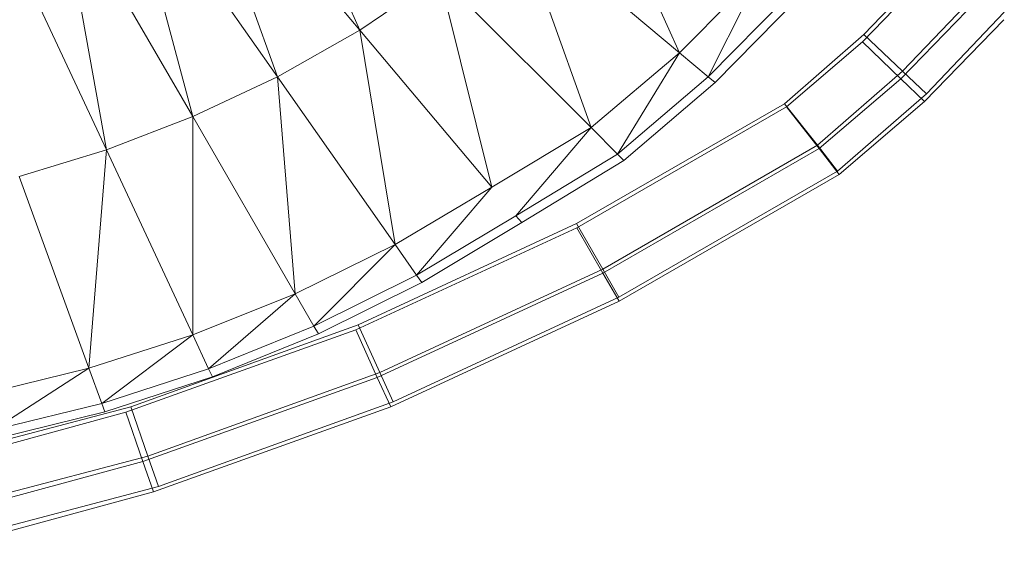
# Model space of a CAD drawing. Header units: metres. Extents: x 397.7 to 427.5, y 12.7 to 28.4.
# Tile 92 of 133: x 408.1106 to 408.2406, y 27.0519 to 27.123. Entities that reach past the tile are written whole.
import ezdxf

# ---------------------------------------------------------------- set-up
doc = ezdxf.new("R2010")
doc.units = ezdxf.units.M
doc.layers.add('A-DETL-____-MBND', color=7, linetype='Continuous', lineweight=18)

# ---------------------------------------------------------------- blocks, each defined once
blk = doc.blocks.new('Family - Inodor P4-154500-07_ENLLUMENAT_P4')
at = {"layer": 'A-DETL-____-MBND', "color": 253, "true_color": 0xaaaaaa}
for p, q in [((0.58831, 0.12256), (0.60285, 0.09039)), ((0.60285, 0.09039), (0.5801, 0.11751)), ((0.5801, 0.11751), (0.59196, 0.08422)), ((0.63275, 0.11463), (0.64505, 0.08739)), ((0.59196, 0.08422), (0.57169, 0.11317)), ((0.57169, 0.11317), (0.58079, 0.07896)), ((0.58079, 0.07896), (0.56314, 0.10952)), ((0.56314, 0.10952), (0.5694, 0.07457)), ((0.5694, 0.07457), (0.55451, 0.1065)), ((0.64505, 0.08739), (0.62337, 0.10559)), ((0.62337, 0.10559), (0.63337, 0.0775)), ((0.6692, 0.08882), (0.6789, 0.09887)), ((0.6692, 0.08882), (0.6789, 0.09887)), ((0.66938, 0.08979), (0.67894, 0.0998)), ((0.66938, 0.08979), (0.67894, 0.0998)), ((0.66938, 0.08979), (0.67894, 0.0998)), ((0.67894, 0.0998), (0.66938, 0.08979)), ((0.61336, 0.09751), (0.60285, 0.09039)), ((0.63337, 0.0775), (0.61336, 0.09751)), ((0.61336, 0.09751), (0.62027, 0.06963)), ((0.65593, 0.0984), (0.64505, 0.08739)), ((0.64884, 0.08421), (0.65593, 0.0984)), ((0.65998, 0.09556), (0.64884, 0.08421)), ((0.66095, 0.09488), (0.64975, 0.08345)), ((0.68449, 0.09544), (0.67448, 0.08497)), ((0.68449, 0.09544), (0.67448, 0.08497)), ((0.67427, 0.08395), (0.68443, 0.09447)), ((0.67427, 0.08395), (0.68443, 0.09447)), ((0.68792, 0.09274), (0.67764, 0.08198)), ((0.68792, 0.09274), (0.67764, 0.08198)), ((0.6774, 0.08095), (0.68784, 0.09176)), ((0.6774, 0.08095), (0.68784, 0.09176)), ((0.60285, 0.09039), (0.59196, 0.08422)), ((0.62027, 0.06963), (0.60285, 0.09039)), ((0.60285, 0.09039), (0.60749, 0.06204)), ((0.6589, 0.08065), (0.66938, 0.08979)), ((0.6589, 0.08065), (0.66938, 0.08979)), ((0.6589, 0.08065), (0.66938, 0.08979)), ((0.66938, 0.08979), (0.6589, 0.08065)), ((0.66938, 0.08979), (0.67448, 0.08497)), ((0.67448, 0.08497), (0.66938, 0.08979)), ((0.65915, 0.08023), (0.6692, 0.08882)), ((0.65915, 0.08023), (0.6692, 0.08882)), ((0.6692, 0.08882), (0.67427, 0.08395)), ((0.67427, 0.08395), (0.6692, 0.08882)), ((0.64505, 0.08739), (0.63337, 0.0775)), ((0.63687, 0.074), (0.64505, 0.08739)), ((0.64884, 0.08421), (0.64505, 0.08739)), ((0.67448, 0.08497), (0.66324, 0.07516)), ((0.67448, 0.08497), (0.66324, 0.07516)), ((0.67448, 0.08497), (0.67764, 0.08198)), ((0.67764, 0.08198), (0.67448, 0.08497)), ((0.59196, 0.08422), (0.58079, 0.07896)), ((0.60749, 0.06204), (0.59196, 0.08422)), ((0.59196, 0.08422), (0.59431, 0.05554)), ((0.64884, 0.08421), (0.63687, 0.074)), ((0.64975, 0.08345), (0.6377, 0.07316)), ((0.64975, 0.08345), (0.64884, 0.08421)), ((0.66346, 0.07472), (0.67427, 0.08395)), ((0.66346, 0.07472), (0.67427, 0.08395)), ((0.67427, 0.08395), (0.6774, 0.08095)), ((0.6774, 0.08095), (0.67427, 0.08395)), ((0.67764, 0.08198), (0.66592, 0.07176)), ((0.67764, 0.08198), (0.66592, 0.07176)), ((0.63146, 0.06481), (0.6589, 0.08065)), ((0.63146, 0.06481), (0.6589, 0.08065)), ((0.63146, 0.06481), (0.6589, 0.08065)), ((0.6589, 0.08065), (0.63146, 0.06481)), ((0.6589, 0.08065), (0.66324, 0.07516)), ((0.66324, 0.07516), (0.6589, 0.08065)), ((0.66612, 0.07131), (0.6774, 0.08095)), ((0.66612, 0.07131), (0.6774, 0.08095)), ((0.63148, 0.06427), (0.65915, 0.08023)), ((0.63148, 0.06427), (0.65915, 0.08023)), ((0.65915, 0.08023), (0.66346, 0.07472)), ((0.66346, 0.07472), (0.65915, 0.08023)), ((0.58079, 0.07896), (0.5694, 0.07457)), ((0.59431, 0.05554), (0.58079, 0.07896)), ((0.58079, 0.07896), (0.5808, 0.05012)), ((0.63337, 0.0775), (0.62027, 0.06963)), ((0.62345, 0.06584), (0.63337, 0.0775)), ((0.63687, 0.074), (0.63337, 0.0775)), ((0.5694, 0.07457), (0.55786, 0.07104)), ((0.5694, 0.07457), (0.56708, 0.04571)), ((0.5808, 0.05012), (0.5694, 0.07457)), ((0.66324, 0.07516), (0.63492, 0.05881)), ((0.66324, 0.07516), (0.63492, 0.05881)), ((0.63493, 0.05826), (0.66346, 0.07472)), ((0.63493, 0.05826), (0.66346, 0.07472)), ((0.66324, 0.07516), (0.66592, 0.07176)), ((0.66592, 0.07176), (0.66324, 0.07516)), ((0.66346, 0.07472), (0.66612, 0.07131)), ((0.66612, 0.07131), (0.66346, 0.07472)), ((0.63687, 0.074), (0.62345, 0.06584)), ((0.6377, 0.07316), (0.62421, 0.06494)), ((0.6377, 0.07316), (0.63687, 0.074)), ((0.66592, 0.07176), (0.63705, 0.05509)), ((0.66592, 0.07176), (0.63705, 0.05509)), ((0.56708, 0.04571), (0.55786, 0.07104)), ((0.63706, 0.05455), (0.66612, 0.07131)), ((0.63706, 0.05455), (0.66612, 0.07131)), ((0.62027, 0.06963), (0.60749, 0.06204)), ((0.61033, 0.05799), (0.62027, 0.06963)), ((0.62345, 0.06584), (0.61033, 0.05799)), ((0.62421, 0.06494), (0.62345, 0.06584)), ((0.6023, 0.05077), (0.63148, 0.06427)), ((0.6023, 0.05077), (0.63148, 0.06427)), ((0.60263, 0.05143), (0.63146, 0.06481)), ((0.60263, 0.05143), (0.63146, 0.06481)), ((0.60263, 0.05143), (0.63146, 0.06481)), ((0.63146, 0.06481), (0.60263, 0.05143)), ((0.62421, 0.06494), (0.61101, 0.05702)), ((0.63146, 0.06481), (0.63492, 0.05881)), ((0.63492, 0.05881), (0.63146, 0.06481)), ((0.63148, 0.06427), (0.63493, 0.05826)), ((0.63493, 0.05826), (0.63148, 0.06427)), ((0.60749, 0.06204), (0.59431, 0.05554)), ((0.59678, 0.05125), (0.60749, 0.06204)), ((0.61033, 0.05799), (0.60749, 0.06204)), ((0.63492, 0.05881), (0.60549, 0.04515)), ((0.63492, 0.05881), (0.60549, 0.04515)), ((0.63492, 0.05881), (0.63705, 0.05509)), ((0.63705, 0.05509), (0.63492, 0.05881)), ((0.61033, 0.05799), (0.59678, 0.05125)), ((0.60515, 0.04449), (0.63493, 0.05826)), ((0.60515, 0.04449), (0.63493, 0.05826)), ((0.61101, 0.05702), (0.61033, 0.05799)), ((0.63493, 0.05826), (0.63706, 0.05455)), ((0.63706, 0.05455), (0.63493, 0.05826)), ((0.61101, 0.05702), (0.59737, 0.05023)), ((0.59431, 0.05554), (0.5808, 0.05012)), ((0.58289, 0.04563), (0.59431, 0.05554)), ((0.59678, 0.05125), (0.59431, 0.05554)), ((0.63705, 0.05509), (0.60725, 0.04126)), ((0.63705, 0.05509), (0.60725, 0.04126)), ((0.60692, 0.0406), (0.63706, 0.05455)), ((0.60692, 0.0406), (0.63706, 0.05455)), ((0.57194, 0.03989), (0.6023, 0.05077)), ((0.57194, 0.03989), (0.6023, 0.05077)), ((0.57262, 0.04061), (0.60263, 0.05143)), ((0.57262, 0.04061), (0.60263, 0.05143)), ((0.57262, 0.04061), (0.60263, 0.05143)), ((0.60263, 0.05143), (0.57262, 0.04061)), ((0.59678, 0.05125), (0.58289, 0.04563)), ((0.59737, 0.05023), (0.59678, 0.05125)), ((0.6023, 0.05077), (0.60515, 0.04449)), ((0.60515, 0.04449), (0.6023, 0.05077)), ((0.60263, 0.05143), (0.60549, 0.04515)), ((0.60549, 0.04515), (0.60263, 0.05143)), ((0.5808, 0.05012), (0.56708, 0.04571)), ((0.5808, 0.05012), (0.56877, 0.04106)), ((0.58289, 0.04563), (0.5808, 0.05012)), ((0.59737, 0.05023), (0.5834, 0.04456)), ((0.56708, 0.04571), (0.55318, 0.04232)), ((0.56708, 0.04571), (0.55446, 0.03754)), ((0.56877, 0.04106), (0.56708, 0.04571)), ((0.58289, 0.04563), (0.56877, 0.04106)), ((0.5834, 0.04456), (0.58289, 0.04563)), ((0.5834, 0.04456), (0.56917, 0.03995)), ((0.57421, 0.0334), (0.60515, 0.04449)), ((0.57421, 0.0334), (0.60515, 0.04449)), ((0.60549, 0.04515), (0.57486, 0.0341)), ((0.60549, 0.04515), (0.57486, 0.0341)), ((0.60515, 0.04449), (0.60692, 0.0406)), ((0.60692, 0.0406), (0.60515, 0.04449)), ((0.60549, 0.04515), (0.60725, 0.04126)), ((0.60725, 0.04126), (0.60549, 0.04515)), ((0.54169, 0.03244), (0.57262, 0.04061)), ((0.54169, 0.03244), (0.57262, 0.04061)), ((0.54169, 0.03244), (0.57262, 0.04061)), ((0.57262, 0.04061), (0.54169, 0.03244)), ((0.56877, 0.04106), (0.55446, 0.03754)), ((0.56917, 0.03995), (0.56877, 0.04106)), ((0.57262, 0.04061), (0.57486, 0.0341)), ((0.57486, 0.0341), (0.57262, 0.04061)), ((0.57561, 0.02938), (0.60692, 0.0406)), ((0.57561, 0.02938), (0.60692, 0.0406)), ((0.60725, 0.04126), (0.57625, 0.03008)), ((0.60725, 0.04126), (0.57625, 0.03008)), ((0.54073, 0.03138), (0.57194, 0.03989)), ((0.54073, 0.03138), (0.57194, 0.03989)), ((0.56917, 0.03995), (0.55477, 0.03639)), ((0.57194, 0.03989), (0.57421, 0.0334)), ((0.57421, 0.0334), (0.57194, 0.03989)), ((0.57486, 0.0341), (0.5433, 0.02577)), ((0.57486, 0.0341), (0.5433, 0.02577)), ((0.57486, 0.0341), (0.57625, 0.03008)), ((0.57625, 0.03008), (0.57486, 0.0341)), ((0.54235, 0.02471), (0.57421, 0.0334)), ((0.54235, 0.02471), (0.57421, 0.0334)), ((0.57421, 0.0334), (0.57561, 0.02938)), ((0.57561, 0.02938), (0.57421, 0.0334)), ((0.57625, 0.03008), (0.5443, 0.02165)), ((0.57625, 0.03008), (0.5443, 0.02165)), ((0.54336, 0.02059), (0.57561, 0.02938)), ((0.54336, 0.02059), (0.57561, 0.02938))]:
    blk.add_line(p, q, dxfattribs=at)
blk = doc.blocks.new('LONDR55-XX_ZZ-ARQ-CAA-M3D-Londres55_ifc-1-07_ENLLUMENAT_P4')
at = {"layer": 'A-DETL-____-MBND', "color": 253, "lineweight": 18, "true_color": 0xaaaaaa}
blk.add_blockref('Family - Inodor P4-154500-07_ENLLUMENAT_P4', (407.55268, 27.03126), dxfattribs=at)

msp = doc.modelspace()

# ---------------------------------------------------------------- block references
at = {"lineweight": 5}
msp.add_blockref('LONDR55-XX_ZZ-ARQ-CAA-M3D-Londres55_ifc-1-07_ENLLUMENAT_P4', (0, 0), dxfattribs=at)

doc.saveas('drawing.dxf')
